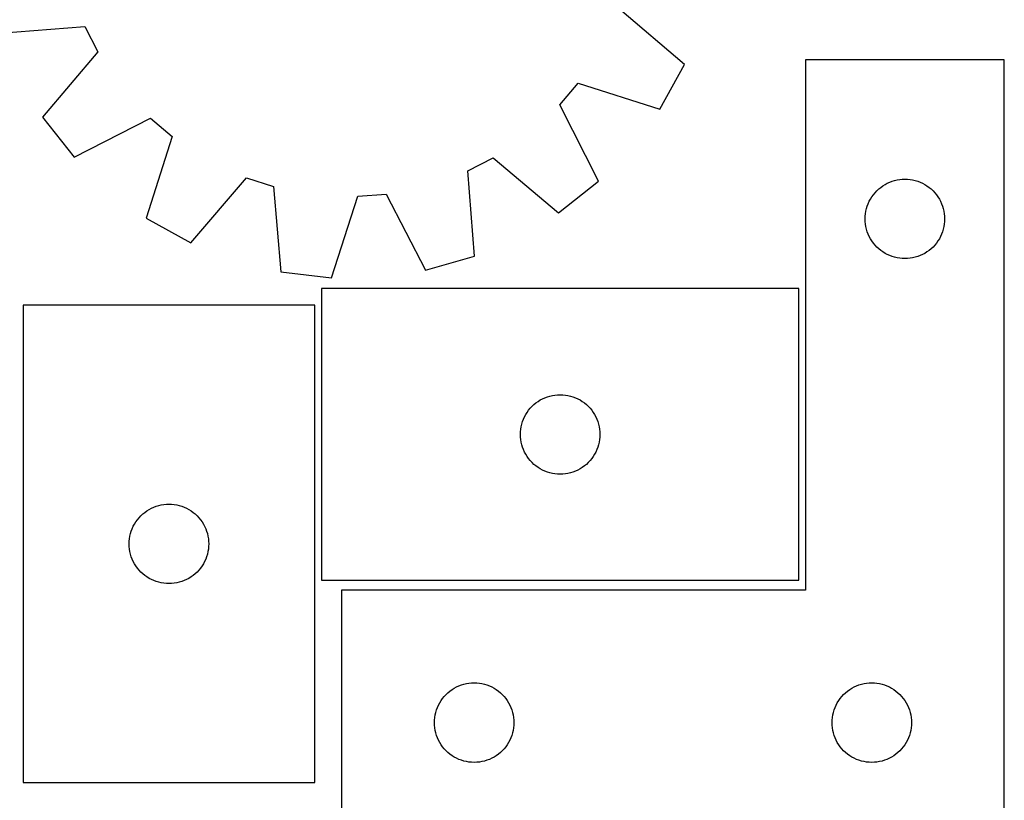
# Model space of a CAD drawing. Header units: millimetres. Extents: x 7 to 1243, y 7 to 1522.
# Tile 24 of 26: x 1021 to 1243, y 1030 to 1206. Entities that reach past the tile are written whole.
import ezdxf

# ---------------------------------------------------------------- set-up
doc = ezdxf.new("R2010")
doc.units = ezdxf.units.MM
doc.layers.add('CUT', color=7, linetype='CONTINUOUS', true_color=0x000000)

msp = doc.modelspace()

# ---------------------------------------------------------------- linework, layer by layer
at = {"layer": 'CUT'}
for p, q in [((1171.077961, 1196.108826), (1156.348902, 1208.698395)), ((1016.030543, 1203.249488), (1035.34773, 1204.762335)), ((1035.34773, 1204.762335), (1038.284357, 1199.042291)), ((1038.284357, 1199.042291), (1025.796671, 1184.226755)), ((1243.470713, 1197.196809), (1198.470713, 1197.196809)), ((1198.470713, 1197.196809), (1198.470713, 1077.196809)), ((1243.470713, 1017.196809), (1243.470713, 1197.196809)), ((1165.471974, 1186.026248), (1171.077961, 1196.108826)), ((1142.84454, 1186.991649), (1147.005373, 1191.893706)), ((1147.005373, 1191.893706), (1165.471974, 1186.026248)), ((1151.634596, 1169.723837), (1142.84454, 1186.991649)), ((1025.796671, 1184.226755), (1032.96644, 1175.189063)), ((1032.96644, 1175.189063), (1050.234252, 1183.979119)), ((1050.234252, 1183.979119), (1055.136309, 1179.818286)), ((1055.136309, 1179.818286), (1049.268851, 1161.351685)), ((1122.061325, 1172.105127), (1127.781369, 1175.041754)), ((1127.781369, 1175.041754), (1142.596905, 1162.554068)), ((1059.351429, 1155.745699), (1071.940998, 1170.474757)), ((1071.940998, 1170.474757), (1078.062189, 1168.506585)), ((1123.574172, 1152.78794), (1122.061325, 1172.105127)), ((1219.2149, 1170.023877), (1219.795977, 1170.119813)), ((1219.795977, 1170.119813), (1220.382085, 1170.17754)), ((1220.382085, 1170.17754), (1220.970713, 1170.196809)), ((1220.970713, 1170.196809), (1221.559341, 1170.17754)), ((1221.559341, 1170.17754), (1222.145449, 1170.119813)), ((1222.145449, 1170.119813), (1222.726526, 1170.023877)), ((1078.062189, 1168.506585), (1079.708227, 1149.200291)), ((1142.596905, 1162.554068), (1151.634596, 1169.723837)), ((1214.606752, 1167.56077), (1215.036601, 1167.963368)), ((1215.036601, 1167.963368), (1215.49186, 1168.33699)), ((1215.49186, 1168.33699), (1215.970581, 1168.680036)), ((1215.970581, 1168.680036), (1216.470713, 1168.991038)), ((1216.470713, 1168.991038), (1216.990115, 1169.268664)), ((1216.990115, 1169.268664), (1217.526562, 1169.511725)), ((1217.526562, 1169.511725), (1218.077758, 1169.719181)), ((1218.077758, 1169.719181), (1218.641342, 1169.890142)), ((1218.641342, 1169.890142), (1219.2149, 1170.023877)), ((1222.726526, 1170.023877), (1223.300084, 1169.890142)), ((1223.300084, 1169.890142), (1223.863668, 1169.719181)), ((1223.863668, 1169.719181), (1224.414864, 1169.511725)), ((1224.414864, 1169.511725), (1224.951311, 1169.268664)), ((1224.951311, 1169.268664), (1225.470713, 1168.991038)), ((1225.470713, 1168.991038), (1225.970845, 1168.680036)), ((1225.970845, 1168.680036), (1226.449566, 1168.33699)), ((1226.449566, 1168.33699), (1226.904825, 1167.963368)), ((1226.904825, 1167.963368), (1227.334674, 1167.56077)), ((1091.168633, 1147.87947), (1097.163312, 1166.305166)), ((1097.163312, 1166.305166), (1103.571742, 1166.82929)), ((1103.571742, 1166.82929), (1112.480682, 1149.622512)), ((1212.898858, 1165.177408), (1213.176484, 1165.696809)), ((1213.176484, 1165.696809), (1213.487486, 1166.196942)), ((1213.487486, 1166.196942), (1213.830533, 1166.675662)), ((1213.830533, 1166.675662), (1214.204155, 1167.130922)), ((1214.204155, 1167.130922), (1214.606752, 1167.56077)), ((1227.334674, 1167.56077), (1227.737271, 1167.130922)), ((1227.737271, 1167.130922), (1228.110893, 1166.675662)), ((1228.110893, 1166.675662), (1228.453939, 1166.196942)), ((1228.453939, 1166.196942), (1228.764942, 1165.696809)), ((1228.764942, 1165.696809), (1229.042568, 1165.177408)), ((1212.143645, 1162.952622), (1212.277381, 1163.526181)), ((1212.277381, 1163.526181), (1212.448342, 1164.089765)), ((1212.448342, 1164.089765), (1212.655797, 1164.64096)), ((1212.655797, 1164.64096), (1212.898858, 1165.177408)), ((1229.042568, 1165.177408), (1229.285629, 1164.64096)), ((1229.285629, 1164.64096), (1229.493084, 1164.089765)), ((1229.493084, 1164.089765), (1229.664045, 1163.526181)), ((1229.664045, 1163.526181), (1229.79778, 1162.952622)), ((1049.268851, 1161.351685), (1059.351429, 1155.745699)), ((1211.970713, 1161.196809), (1211.989983, 1161.785438)), ((1211.989983, 1160.608181), (1211.970713, 1161.196809)), ((1211.989983, 1161.785438), (1212.047709, 1162.371545)), ((1212.047709, 1162.371545), (1212.143645, 1162.952622)), ((1229.79778, 1162.952622), (1229.893717, 1162.371545)), ((1229.893717, 1162.371545), (1229.951443, 1161.785438)), ((1229.951443, 1161.785438), (1229.970713, 1161.196809)), ((1229.970713, 1161.196809), (1229.951443, 1160.608181)), ((1212.047709, 1160.022074), (1211.989983, 1160.608181)), ((1212.143645, 1159.440997), (1212.047709, 1160.022074)), ((1212.277381, 1158.867438), (1212.143645, 1159.440997)), ((1229.79778, 1159.440997), (1229.664045, 1158.867438)), ((1229.893717, 1160.022074), (1229.79778, 1159.440997)), ((1229.951443, 1160.608181), (1229.893717, 1160.022074)), ((1212.448342, 1158.303854), (1212.277381, 1158.867438)), ((1212.655797, 1157.752659), (1212.448342, 1158.303854)), ((1212.898858, 1157.216211), (1212.655797, 1157.752659)), ((1213.176484, 1156.696809), (1212.898858, 1157.216211)), ((1213.487486, 1156.196677), (1213.176484, 1156.696809)), ((1228.764942, 1156.696809), (1228.453939, 1156.196677)), ((1229.042568, 1157.216211), (1228.764942, 1156.696809)), ((1229.285629, 1157.752659), (1229.042568, 1157.216211)), ((1229.493084, 1158.303854), (1229.285629, 1157.752659)), ((1229.664045, 1158.867438), (1229.493084, 1158.303854)), ((1213.830533, 1155.717957), (1213.487486, 1156.196677)), ((1214.204155, 1155.262697), (1213.830533, 1155.717957)), ((1214.606752, 1154.832848), (1214.204155, 1155.262697)), ((1215.036601, 1154.430251), (1214.606752, 1154.832848)), ((1227.334674, 1154.832848), (1226.904825, 1154.430251)), ((1227.737271, 1155.262697), (1227.334674, 1154.832848)), ((1228.110893, 1155.717957), (1227.737271, 1155.262697)), ((1228.453939, 1156.196677), (1228.110893, 1155.717957)), ((1112.480682, 1149.622512), (1123.574172, 1152.78794)), ((1215.49186, 1154.056629), (1215.036601, 1154.430251)), ((1215.970581, 1153.713583), (1215.49186, 1154.056629)), ((1216.470713, 1153.402581), (1215.970581, 1153.713583)), ((1216.990115, 1153.124955), (1216.470713, 1153.402581)), ((1217.526562, 1152.881894), (1216.990115, 1153.124955)), ((1218.077758, 1152.674438), (1217.526562, 1152.881894)), ((1218.641342, 1152.503477), (1218.077758, 1152.674438)), ((1219.2149, 1152.369742), (1218.641342, 1152.503477)), ((1219.795977, 1152.273806), (1219.2149, 1152.369742)), ((1220.382085, 1152.216079), (1219.795977, 1152.273806)), ((1220.970713, 1152.196809), (1220.382085, 1152.216079)), ((1221.559341, 1152.216079), (1220.970713, 1152.196809)), ((1222.145449, 1152.273806), (1221.559341, 1152.216079)), ((1222.726526, 1152.369742), (1222.145449, 1152.273806)), ((1223.300084, 1152.503477), (1222.726526, 1152.369742)), ((1223.863668, 1152.674438), (1223.300084, 1152.503477)), ((1224.414864, 1152.881894), (1223.863668, 1152.674438)), ((1224.951311, 1153.124955), (1224.414864, 1152.881894)), ((1225.470713, 1153.402581), (1224.951311, 1153.124955)), ((1225.970845, 1153.713583), (1225.470713, 1153.402581)), ((1226.449566, 1154.056629), (1225.970845, 1153.713583)), ((1226.904825, 1154.430251), (1226.449566, 1154.056629)), ((1079.708227, 1149.200291), (1091.168633, 1147.87947)), ((1196.945525, 1145.418244), (1088.945525, 1145.418244)), ((1088.945525, 1145.418244), (1088.945525, 1079.418244)), ((1196.945525, 1079.418244), (1196.945525, 1145.418244)), ((1021.394937, 1141.646025), (1021.394937, 1033.646025)), ((1087.394937, 1141.646025), (1021.394937, 1141.646025)), ((1087.394937, 1033.646025), (1087.394937, 1141.646025)), ((1140.05257, 1120.940616), (1140.616154, 1121.111577)), ((1140.616154, 1121.111577), (1141.189712, 1121.245312)), ((1141.189712, 1121.245312), (1141.770789, 1121.341248)), ((1141.770789, 1121.341248), (1142.356897, 1121.398975)), ((1142.356897, 1121.398975), (1142.945525, 1121.418244)), ((1142.945525, 1121.418244), (1143.534153, 1121.398975)), ((1143.534153, 1121.398975), (1144.120261, 1121.341248)), ((1144.120261, 1121.341248), (1144.701338, 1121.245312)), ((1144.701338, 1121.245312), (1145.274896, 1121.111577)), ((1145.274896, 1121.111577), (1145.83848, 1120.940616)), ((1136.581564, 1118.782205), (1137.011413, 1119.184803)), ((1137.011413, 1119.184803), (1137.466672, 1119.558424)), ((1137.466672, 1119.558424), (1137.945393, 1119.901471)), ((1137.945393, 1119.901471), (1138.445525, 1120.212473)), ((1138.445525, 1120.212473), (1138.964927, 1120.490099)), ((1138.964927, 1120.490099), (1139.501374, 1120.73316)), ((1139.501374, 1120.73316), (1140.05257, 1120.940616)), ((1145.83848, 1120.940616), (1146.389676, 1120.73316)), ((1146.389676, 1120.73316), (1146.926123, 1120.490099)), ((1146.926123, 1120.490099), (1147.445525, 1120.212473)), ((1147.445525, 1120.212473), (1147.945657, 1119.901471)), ((1147.945657, 1119.901471), (1148.424378, 1119.558424)), ((1148.424378, 1119.558424), (1148.879637, 1119.184803)), ((1148.879637, 1119.184803), (1149.309486, 1118.782205)), ((1134.87367, 1116.398843), (1135.151296, 1116.918244)), ((1135.151296, 1116.918244), (1135.462298, 1117.418376)), ((1135.462298, 1117.418376), (1135.805345, 1117.897097)), ((1135.805345, 1117.897097), (1136.178967, 1118.352357)), ((1136.178967, 1118.352357), (1136.581564, 1118.782205)), ((1149.309486, 1118.782205), (1149.712083, 1118.352357)), ((1149.712083, 1118.352357), (1150.085705, 1117.897097)), ((1150.085705, 1117.897097), (1150.428751, 1117.418376)), ((1150.428751, 1117.418376), (1150.739754, 1116.918244)), ((1150.739754, 1116.918244), (1151.01738, 1116.398843)), ((1134.118457, 1114.174057), (1134.252192, 1114.747616)), ((1134.252192, 1114.747616), (1134.423154, 1115.3112)), ((1134.423154, 1115.3112), (1134.630609, 1115.862395)), ((1134.630609, 1115.862395), (1134.87367, 1116.398843)), ((1151.01738, 1116.398843), (1151.260441, 1115.862395)), ((1151.260441, 1115.862395), (1151.467896, 1115.3112)), ((1151.467896, 1115.3112), (1151.638857, 1114.747616)), ((1151.638857, 1114.747616), (1151.772592, 1114.174057)), ((1133.945525, 1112.418244), (1133.964795, 1113.006873)), ((1133.964795, 1111.829616), (1133.945525, 1112.418244)), ((1133.964795, 1113.006873), (1134.022521, 1113.59298)), ((1134.022521, 1113.59298), (1134.118457, 1114.174057)), ((1151.772592, 1114.174057), (1151.868529, 1113.59298)), ((1151.868529, 1113.59298), (1151.926255, 1113.006873)), ((1151.926255, 1113.006873), (1151.945525, 1112.418244)), ((1151.945525, 1112.418244), (1151.926255, 1111.829616)), ((1134.022521, 1111.243509), (1133.964795, 1111.829616)), ((1134.118457, 1110.662431), (1134.022521, 1111.243509)), ((1134.252192, 1110.088873), (1134.118457, 1110.662431)), ((1134.423154, 1109.525289), (1134.252192, 1110.088873)), ((1151.638857, 1110.088873), (1151.467896, 1109.525289)), ((1151.772592, 1110.662431), (1151.638857, 1110.088873)), ((1151.868529, 1111.243509), (1151.772592, 1110.662431)), ((1151.926255, 1111.829616), (1151.868529, 1111.243509)), ((1134.630609, 1108.974093), (1134.423154, 1109.525289)), ((1134.87367, 1108.437646), (1134.630609, 1108.974093)), ((1135.151296, 1107.918244), (1134.87367, 1108.437646)), ((1135.462298, 1107.418112), (1135.151296, 1107.918244)), ((1150.739754, 1107.918244), (1150.428751, 1107.418112)), ((1151.01738, 1108.437646), (1150.739754, 1107.918244)), ((1151.260441, 1108.974093), (1151.01738, 1108.437646)), ((1151.467896, 1109.525289), (1151.260441, 1108.974093)), ((1135.805345, 1106.939392), (1135.462298, 1107.418112)), ((1136.178967, 1106.484132), (1135.805345, 1106.939392)), ((1136.581564, 1106.054283), (1136.178967, 1106.484132)), ((1137.011413, 1105.651686), (1136.581564, 1106.054283)), ((1137.466672, 1105.278064), (1137.011413, 1105.651686)), ((1148.879637, 1105.651686), (1148.424378, 1105.278064)), ((1149.309486, 1106.054283), (1148.879637, 1105.651686)), ((1149.712083, 1106.484132), (1149.309486, 1106.054283)), ((1150.085705, 1106.939392), (1149.712083, 1106.484132)), ((1150.428751, 1107.418112), (1150.085705, 1106.939392)), ((1137.945393, 1104.935018), (1137.466672, 1105.278064)), ((1138.445525, 1104.624016), (1137.945393, 1104.935018)), ((1138.964927, 1104.34639), (1138.445525, 1104.624016)), ((1139.501374, 1104.103329), (1138.964927, 1104.34639)), ((1140.05257, 1103.895873), (1139.501374, 1104.103329)), ((1140.616154, 1103.724912), (1140.05257, 1103.895873)), ((1141.189712, 1103.591177), (1140.616154, 1103.724912)), ((1141.770789, 1103.495241), (1141.189712, 1103.591177)), ((1142.356897, 1103.437514), (1141.770789, 1103.495241)), ((1142.945525, 1103.418244), (1142.356897, 1103.437514)), ((1143.534153, 1103.437514), (1142.945525, 1103.418244)), ((1144.120261, 1103.495241), (1143.534153, 1103.437514)), ((1144.701338, 1103.591177), (1144.120261, 1103.495241)), ((1145.274896, 1103.724912), (1144.701338, 1103.591177)), ((1145.83848, 1103.895873), (1145.274896, 1103.724912)), ((1146.389676, 1104.103329), (1145.83848, 1103.895873)), ((1146.926123, 1104.34639), (1146.389676, 1104.103329)), ((1147.445525, 1104.624016), (1146.926123, 1104.34639)), ((1147.945657, 1104.935018), (1147.445525, 1104.624016)), ((1148.424378, 1105.278064), (1147.945657, 1104.935018)), ((1052.639124, 1096.473093), (1053.220201, 1096.569029)), ((1053.220201, 1096.569029), (1053.806309, 1096.626756)), ((1053.806309, 1096.626756), (1054.394937, 1096.646025)), ((1054.394937, 1096.646025), (1054.983565, 1096.626756)), ((1054.983565, 1096.626756), (1055.569673, 1096.569029)), ((1055.569673, 1096.569029), (1056.15075, 1096.473093)), ((1048.030976, 1094.009986), (1048.460825, 1094.412584)), ((1048.460825, 1094.412584), (1048.916084, 1094.786205)), ((1048.916084, 1094.786205), (1049.394805, 1095.129252)), ((1049.394805, 1095.129252), (1049.894937, 1095.440254)), ((1049.894937, 1095.440254), (1050.414339, 1095.71788)), ((1050.414339, 1095.71788), (1050.950786, 1095.960941)), ((1050.950786, 1095.960941), (1051.501982, 1096.168396)), ((1051.501982, 1096.168396), (1052.065566, 1096.339358)), ((1052.065566, 1096.339358), (1052.639124, 1096.473093)), ((1056.15075, 1096.473093), (1056.724308, 1096.339358)), ((1056.724308, 1096.339358), (1057.287892, 1096.168396)), ((1057.287892, 1096.168396), (1057.839088, 1095.960941)), ((1057.839088, 1095.960941), (1058.375535, 1095.71788)), ((1058.375535, 1095.71788), (1058.894937, 1095.440254)), ((1058.894937, 1095.440254), (1059.395069, 1095.129252)), ((1059.395069, 1095.129252), (1059.87379, 1094.786205)), ((1059.87379, 1094.786205), (1060.329049, 1094.412584)), ((1060.329049, 1094.412584), (1060.758898, 1094.009986)), ((1046.323082, 1091.626624), (1046.600708, 1092.146025)), ((1046.600708, 1092.146025), (1046.91171, 1092.646157)), ((1046.91171, 1092.646157), (1047.254757, 1093.124878)), ((1047.254757, 1093.124878), (1047.628379, 1093.580138)), ((1047.628379, 1093.580138), (1048.030976, 1094.009986)), ((1060.758898, 1094.009986), (1061.161495, 1093.580138)), ((1061.161495, 1093.580138), (1061.535117, 1093.124878)), ((1061.535117, 1093.124878), (1061.878163, 1092.646157)), ((1061.878163, 1092.646157), (1062.189166, 1092.146025)), ((1062.189166, 1092.146025), (1062.466792, 1091.626624)), ((1045.567869, 1089.401838), (1045.701604, 1089.975397)), ((1045.701604, 1089.975397), (1045.872566, 1090.538981)), ((1045.872566, 1090.538981), (1046.080021, 1091.090176)), ((1046.080021, 1091.090176), (1046.323082, 1091.626624)), ((1062.466792, 1091.626624), (1062.709853, 1091.090176)), ((1062.709853, 1091.090176), (1062.917308, 1090.538981)), ((1062.917308, 1090.538981), (1063.088269, 1089.975397)), ((1063.088269, 1089.975397), (1063.222004, 1089.401838)), ((1045.394937, 1087.646025), (1045.414207, 1088.234653)), ((1045.414207, 1087.057397), (1045.394937, 1087.646025)), ((1045.414207, 1088.234653), (1045.471933, 1088.820761)), ((1045.471933, 1088.820761), (1045.567869, 1089.401838)), ((1063.222004, 1089.401838), (1063.317941, 1088.820761)), ((1063.317941, 1088.820761), (1063.375667, 1088.234653)), ((1063.375667, 1088.234653), (1063.394937, 1087.646025)), ((1063.394937, 1087.646025), (1063.375667, 1087.057397)), ((1045.471933, 1086.47129), (1045.414207, 1087.057397)), ((1045.567869, 1085.890212), (1045.471933, 1086.47129)), ((1045.701604, 1085.316654), (1045.567869, 1085.890212)), ((1063.222004, 1085.890212), (1063.088269, 1085.316654)), ((1063.317941, 1086.47129), (1063.222004, 1085.890212)), ((1063.375667, 1087.057397), (1063.317941, 1086.47129)), ((1045.872566, 1084.75307), (1045.701604, 1085.316654)), ((1046.080021, 1084.201874), (1045.872566, 1084.75307)), ((1046.323082, 1083.665427), (1046.080021, 1084.201874)), ((1046.600708, 1083.146025), (1046.323082, 1083.665427)), ((1046.91171, 1082.645893), (1046.600708, 1083.146025)), ((1062.189166, 1083.146025), (1061.878163, 1082.645893)), ((1062.466792, 1083.665427), (1062.189166, 1083.146025)), ((1062.709853, 1084.201874), (1062.466792, 1083.665427)), ((1062.917308, 1084.75307), (1062.709853, 1084.201874)), ((1063.088269, 1085.316654), (1062.917308, 1084.75307)), ((1047.254757, 1082.167172), (1046.91171, 1082.645893)), ((1047.628379, 1081.711913), (1047.254757, 1082.167172)), ((1048.030976, 1081.282064), (1047.628379, 1081.711913)), ((1048.460825, 1080.879467), (1048.030976, 1081.282064)), ((1060.758898, 1081.282064), (1060.329049, 1080.879467)), ((1061.161495, 1081.711913), (1060.758898, 1081.282064)), ((1061.535117, 1082.167172), (1061.161495, 1081.711913)), ((1061.878163, 1082.645893), (1061.535117, 1082.167172)), ((1048.916084, 1080.505845), (1048.460825, 1080.879467)), ((1049.394805, 1080.162799), (1048.916084, 1080.505845)), ((1049.894937, 1079.851797), (1049.394805, 1080.162799)), ((1050.414339, 1079.574171), (1049.894937, 1079.851797)), ((1050.950786, 1079.33111), (1050.414339, 1079.574171)), ((1051.501982, 1079.123654), (1050.950786, 1079.33111)), ((1052.065566, 1078.952693), (1051.501982, 1079.123654)), ((1052.639124, 1078.818958), (1052.065566, 1078.952693)), ((1053.220201, 1078.723022), (1052.639124, 1078.818958)), ((1053.806309, 1078.665295), (1053.220201, 1078.723022)), ((1055.569673, 1078.723022), (1054.983565, 1078.665295)), ((1056.15075, 1078.818958), (1055.569673, 1078.723022)), ((1056.724308, 1078.952693), (1056.15075, 1078.818958)), ((1057.287892, 1079.123654), (1056.724308, 1078.952693)), ((1057.839088, 1079.33111), (1057.287892, 1079.123654)), ((1058.375535, 1079.574171), (1057.839088, 1079.33111)), ((1058.894937, 1079.851797), (1058.375535, 1079.574171)), ((1059.395069, 1080.162799), (1058.894937, 1079.851797)), ((1059.87379, 1080.505845), (1059.395069, 1080.162799)), ((1060.329049, 1080.879467), (1059.87379, 1080.505845)), ((1088.945525, 1079.418244), (1196.945525, 1079.418244)), ((1054.394937, 1078.646025), (1053.806309, 1078.665295)), ((1054.983565, 1078.665295), (1054.394937, 1078.646025)), ((1198.470713, 1077.196809), (1093.470713, 1077.196809)), ((1093.470713, 1077.196809), (1093.470713, 1017.196809)), ((1117.536601, 1053.963368), (1117.99186, 1054.33699)), ((1117.99186, 1054.33699), (1118.470581, 1054.680036)), ((1118.470581, 1054.680036), (1118.970713, 1054.991038)), ((1118.970713, 1054.991038), (1119.490115, 1055.268664)), ((1119.490115, 1055.268664), (1120.026562, 1055.511725)), ((1120.026562, 1055.511725), (1120.577758, 1055.719181)), ((1120.577758, 1055.719181), (1121.141342, 1055.890142)), ((1121.141342, 1055.890142), (1121.7149, 1056.023877)), ((1121.7149, 1056.023877), (1122.295977, 1056.119813)), ((1122.295977, 1056.119813), (1122.882085, 1056.17754)), ((1122.882085, 1056.17754), (1123.470713, 1056.196809)), ((1123.470713, 1056.196809), (1124.059341, 1056.17754)), ((1124.059341, 1056.17754), (1124.645449, 1056.119813)), ((1124.645449, 1056.119813), (1125.226526, 1056.023877)), ((1125.226526, 1056.023877), (1125.800084, 1055.890142)), ((1125.800084, 1055.890142), (1126.363668, 1055.719181)), ((1126.363668, 1055.719181), (1126.914864, 1055.511725)), ((1126.914864, 1055.511725), (1127.451311, 1055.268664)), ((1127.451311, 1055.268664), (1127.970713, 1054.991038)), ((1127.970713, 1054.991038), (1128.470845, 1054.680036)), ((1128.470845, 1054.680036), (1128.949566, 1054.33699)), ((1128.949566, 1054.33699), (1129.404825, 1053.963368)), ((1207.536601, 1053.963368), (1207.99186, 1054.33699)), ((1207.99186, 1054.33699), (1208.470581, 1054.680036)), ((1208.470581, 1054.680036), (1208.970713, 1054.991038)), ((1208.970713, 1054.991038), (1209.490115, 1055.268664)), ((1209.490115, 1055.268664), (1210.026562, 1055.511725)), ((1210.026562, 1055.511725), (1210.577758, 1055.719181)), ((1210.577758, 1055.719181), (1211.141342, 1055.890142)), ((1211.141342, 1055.890142), (1211.7149, 1056.023877)), ((1211.7149, 1056.023877), (1212.295977, 1056.119813)), ((1212.295977, 1056.119813), (1212.882085, 1056.17754)), ((1212.882085, 1056.17754), (1213.470713, 1056.196809)), ((1213.470713, 1056.196809), (1214.059341, 1056.17754)), ((1214.059341, 1056.17754), (1214.645449, 1056.119813)), ((1214.645449, 1056.119813), (1215.226526, 1056.023877)), ((1215.226526, 1056.023877), (1215.800084, 1055.890142)), ((1215.800084, 1055.890142), (1216.363668, 1055.719181)), ((1216.363668, 1055.719181), (1216.914864, 1055.511725)), ((1216.914864, 1055.511725), (1217.451311, 1055.268664)), ((1217.451311, 1055.268664), (1217.970713, 1054.991038)), ((1217.970713, 1054.991038), (1218.470845, 1054.680036)), ((1218.470845, 1054.680036), (1218.949566, 1054.33699)), ((1218.949566, 1054.33699), (1219.404825, 1053.963368)), ((1115.676484, 1051.696809), (1115.987486, 1052.196942)), ((1115.987486, 1052.196942), (1116.330533, 1052.675662)), ((1116.330533, 1052.675662), (1116.704155, 1053.130922)), ((1116.704155, 1053.130922), (1117.106752, 1053.56077)), ((1117.106752, 1053.56077), (1117.536601, 1053.963368)), ((1129.404825, 1053.963368), (1129.834674, 1053.56077)), ((1129.834674, 1053.56077), (1130.237271, 1053.130922)), ((1130.237271, 1053.130922), (1130.610893, 1052.675662)), ((1130.610893, 1052.675662), (1130.953939, 1052.196942)), ((1130.953939, 1052.196942), (1131.264942, 1051.696809)), ((1205.676484, 1051.696809), (1205.987486, 1052.196942)), ((1205.987486, 1052.196942), (1206.330533, 1052.675662)), ((1206.330533, 1052.675662), (1206.704155, 1053.130922)), ((1206.704155, 1053.130922), (1207.106752, 1053.56077)), ((1207.106752, 1053.56077), (1207.536601, 1053.963368)), ((1219.404825, 1053.963368), (1219.834674, 1053.56077)), ((1219.834674, 1053.56077), (1220.237271, 1053.130922)), ((1220.237271, 1053.130922), (1220.610893, 1052.675662)), ((1220.610893, 1052.675662), (1220.953939, 1052.196942)), ((1220.953939, 1052.196942), (1221.264942, 1051.696809)), ((1114.777381, 1049.526181), (1114.948342, 1050.089765)), ((1114.948342, 1050.089765), (1115.155797, 1050.64096)), ((1115.155797, 1050.64096), (1115.398858, 1051.177408)), ((1115.398858, 1051.177408), (1115.676484, 1051.696809)), ((1131.264942, 1051.696809), (1131.542568, 1051.177408)), ((1131.542568, 1051.177408), (1131.785629, 1050.64096)), ((1131.785629, 1050.64096), (1131.993084, 1050.089765)), ((1131.993084, 1050.089765), (1132.164045, 1049.526181)), ((1204.777381, 1049.526181), (1204.948342, 1050.089765)), ((1204.948342, 1050.089765), (1205.155797, 1050.64096)), ((1205.155797, 1050.64096), (1205.398858, 1051.177408)), ((1205.398858, 1051.177408), (1205.676484, 1051.696809)), ((1221.264942, 1051.696809), (1221.542568, 1051.177408)), ((1221.542568, 1051.177408), (1221.785629, 1050.64096)), ((1221.785629, 1050.64096), (1221.993084, 1050.089765)), ((1221.993084, 1050.089765), (1222.164045, 1049.526181)), ((1114.470713, 1047.196809), (1114.489983, 1047.785438)), ((1114.489983, 1047.785438), (1114.547709, 1048.371545)), ((1114.547709, 1048.371545), (1114.643645, 1048.952622)), ((1114.643645, 1048.952622), (1114.777381, 1049.526181)), ((1132.164045, 1049.526181), (1132.29778, 1048.952622)), ((1132.29778, 1048.952622), (1132.393717, 1048.371545)), ((1132.393717, 1048.371545), (1132.451443, 1047.785438)), ((1132.451443, 1047.785438), (1132.470713, 1047.196809)), ((1204.470713, 1047.196809), (1204.489983, 1047.785438)), ((1204.489983, 1047.785438), (1204.547709, 1048.371545)), ((1204.547709, 1048.371545), (1204.643645, 1048.952622)), ((1204.643645, 1048.952622), (1204.777381, 1049.526181)), ((1222.164045, 1049.526181), (1222.29778, 1048.952622)), ((1222.29778, 1048.952622), (1222.393717, 1048.371545)), ((1222.393717, 1048.371545), (1222.451443, 1047.785438)), ((1222.451443, 1047.785438), (1222.470713, 1047.196809)), ((1114.489983, 1046.608181), (1114.470713, 1047.196809)), ((1114.547709, 1046.022074), (1114.489983, 1046.608181)), ((1114.643645, 1045.440997), (1114.547709, 1046.022074)), ((1114.777381, 1044.867438), (1114.643645, 1045.440997)), ((1132.29778, 1045.440997), (1132.164045, 1044.867438)), ((1132.393717, 1046.022074), (1132.29778, 1045.440997)), ((1132.451443, 1046.608181), (1132.393717, 1046.022074)), ((1132.470713, 1047.196809), (1132.451443, 1046.608181)), ((1204.489983, 1046.608181), (1204.470713, 1047.196809)), ((1204.547709, 1046.022074), (1204.489983, 1046.608181)), ((1204.643645, 1045.440997), (1204.547709, 1046.022074)), ((1204.777381, 1044.867438), (1204.643645, 1045.440997)), ((1222.29778, 1045.440997), (1222.164045, 1044.867438)), ((1222.393717, 1046.022074), (1222.29778, 1045.440997)), ((1222.451443, 1046.608181), (1222.393717, 1046.022074)), ((1222.470713, 1047.196809), (1222.451443, 1046.608181)), ((1114.948342, 1044.303854), (1114.777381, 1044.867438)), ((1115.155797, 1043.752659), (1114.948342, 1044.303854)), ((1115.398858, 1043.216211), (1115.155797, 1043.752659)), ((1115.676484, 1042.696809), (1115.398858, 1043.216211)), ((1131.542568, 1043.216211), (1131.264942, 1042.696809)), ((1131.785629, 1043.752659), (1131.542568, 1043.216211)), ((1131.993084, 1044.303854), (1131.785629, 1043.752659)), ((1132.164045, 1044.867438), (1131.993084, 1044.303854)), ((1204.948342, 1044.303854), (1204.777381, 1044.867438)), ((1205.155797, 1043.752659), (1204.948342, 1044.303854)), ((1205.398858, 1043.216211), (1205.155797, 1043.752659)), ((1205.676484, 1042.696809), (1205.398858, 1043.216211)), ((1221.542568, 1043.216211), (1221.264942, 1042.696809)), ((1221.785629, 1043.752659), (1221.542568, 1043.216211)), ((1221.993084, 1044.303854), (1221.785629, 1043.752659)), ((1222.164045, 1044.867438), (1221.993084, 1044.303854)), ((1115.987486, 1042.196677), (1115.676484, 1042.696809)), ((1116.330533, 1041.717957), (1115.987486, 1042.196677)), ((1116.704155, 1041.262697), (1116.330533, 1041.717957)), ((1117.106752, 1040.832848), (1116.704155, 1041.262697)), ((1117.536601, 1040.430251), (1117.106752, 1040.832848)), ((1129.834674, 1040.832848), (1129.404825, 1040.430251)), ((1130.237271, 1041.262697), (1129.834674, 1040.832848)), ((1130.610893, 1041.717957), (1130.237271, 1041.262697)), ((1130.953939, 1042.196677), (1130.610893, 1041.717957)), ((1131.264942, 1042.696809), (1130.953939, 1042.196677)), ((1205.987486, 1042.196677), (1205.676484, 1042.696809)), ((1206.330533, 1041.717957), (1205.987486, 1042.196677)), ((1206.704155, 1041.262697), (1206.330533, 1041.717957)), ((1207.106752, 1040.832848), (1206.704155, 1041.262697)), ((1207.536601, 1040.430251), (1207.106752, 1040.832848)), ((1219.834674, 1040.832848), (1219.404825, 1040.430251)), ((1220.237271, 1041.262697), (1219.834674, 1040.832848)), ((1220.610893, 1041.717957), (1220.237271, 1041.262697)), ((1220.953939, 1042.196677), (1220.610893, 1041.717957)), ((1221.264942, 1042.696809), (1220.953939, 1042.196677)), ((1117.99186, 1040.056629), (1117.536601, 1040.430251)), ((1118.470581, 1039.713583), (1117.99186, 1040.056629)), ((1118.970713, 1039.402581), (1118.470581, 1039.713583)), ((1119.490115, 1039.124955), (1118.970713, 1039.402581)), ((1120.026562, 1038.881894), (1119.490115, 1039.124955)), ((1120.577758, 1038.674438), (1120.026562, 1038.881894)), ((1121.141342, 1038.503477), (1120.577758, 1038.674438)), ((1126.363668, 1038.674438), (1125.800084, 1038.503477)), ((1126.914864, 1038.881894), (1126.363668, 1038.674438)), ((1127.451311, 1039.124955), (1126.914864, 1038.881894)), ((1127.970713, 1039.402581), (1127.451311, 1039.124955)), ((1128.470845, 1039.713583), (1127.970713, 1039.402581)), ((1128.949566, 1040.056629), (1128.470845, 1039.713583)), ((1129.404825, 1040.430251), (1128.949566, 1040.056629)), ((1207.99186, 1040.056629), (1207.536601, 1040.430251)), ((1208.470581, 1039.713583), (1207.99186, 1040.056629)), ((1208.970713, 1039.402581), (1208.470581, 1039.713583)), ((1209.490115, 1039.124955), (1208.970713, 1039.402581)), ((1210.026562, 1038.881894), (1209.490115, 1039.124955)), ((1210.577758, 1038.674438), (1210.026562, 1038.881894)), ((1211.141342, 1038.503477), (1210.577758, 1038.674438)), ((1216.363668, 1038.674438), (1215.800084, 1038.503477)), ((1216.914864, 1038.881894), (1216.363668, 1038.674438)), ((1217.451311, 1039.124955), (1216.914864, 1038.881894)), ((1217.970713, 1039.402581), (1217.451311, 1039.124955)), ((1218.470845, 1039.713583), (1217.970713, 1039.402581)), ((1218.949566, 1040.056629), (1218.470845, 1039.713583)), ((1219.404825, 1040.430251), (1218.949566, 1040.056629)), ((1121.7149, 1038.369742), (1121.141342, 1038.503477)), ((1122.295977, 1038.273806), (1121.7149, 1038.369742)), ((1122.882085, 1038.216079), (1122.295977, 1038.273806)), ((1123.470713, 1038.196809), (1122.882085, 1038.216079)), ((1124.059341, 1038.216079), (1123.470713, 1038.196809)), ((1124.645449, 1038.273806), (1124.059341, 1038.216079)), ((1125.226526, 1038.369742), (1124.645449, 1038.273806)), ((1125.800084, 1038.503477), (1125.226526, 1038.369742)), ((1211.7149, 1038.369742), (1211.141342, 1038.503477)), ((1212.295977, 1038.273806), (1211.7149, 1038.369742)), ((1212.882085, 1038.216079), (1212.295977, 1038.273806)), ((1213.470713, 1038.196809), (1212.882085, 1038.216079)), ((1214.059341, 1038.216079), (1213.470713, 1038.196809)), ((1214.645449, 1038.273806), (1214.059341, 1038.216079)), ((1215.226526, 1038.369742), (1214.645449, 1038.273806)), ((1215.800084, 1038.503477), (1215.226526, 1038.369742)), ((1021.394937, 1033.646025), (1087.394937, 1033.646025))]:
    msp.add_line(p, q, dxfattribs=at)

doc.saveas('drawing.dxf')
